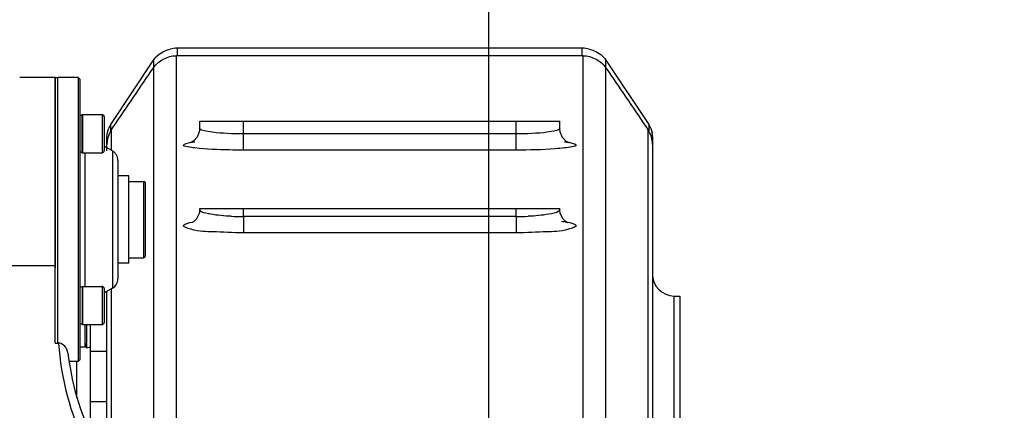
# Model space of a CAD drawing. Header units: millimetres. Extents: x 0 to 11890, y 0 to 8410.
# Tile 25 of 104: x 4569 to 4750, y 5889 to 5961. Entities that reach past the tile are written whole.
import ezdxf

# ---------------------------------------------------------------- set-up
doc = ezdxf.new("R2010")
doc.units = ezdxf.units.MM
doc.header["$LTSCALE"] = 653.95
doc.layers.get('0').update_dxf_attribs({"linetype": 'CONTINUOUS'})
for name, color, linetype in [('304102000079DXF_CONTINUOUS_LINE', 7, 'CONTINUOUS'), ('304102000080DXF_CONTINUOUS_LINE', 7, 'CONTINUOUS'), ('304104000212DXF_CONTINUOUS_LINE', 7, 'CONTINUOUS'), ('304105000162DXF_CONTINUOUS_LINE', 7, 'CONTINUOUS'), ('304105000172DXF_CONTINUOUS_LINE', 7, 'CONTINUOUS'), ('304105000173DXF_CONTINUOUS_LINE', 7, 'CONTINUOUS'), ('501023000062DXF_CONTINUOUS_LINE', 7, 'CONTINUOUS'), ('501023000069DXF_CONTINUOUS_LINE', 7, 'CONTINUOUS'), ('604006000001DXF_CONTINUOUS_LINE', 7, 'CONTINUOUS'), ('604006000002DXF_CONTINUOUS_LINE', 7, 'CONTINUOUS'), ('604007000001DXF_CONTINUOUS_LINE', 7, 'CONTINUOUS'), ('626001000001DXF_CONTINUOUS_LINE', 7, 'CONTINUOUS'), ('RB30-1-B-JSZL_DXF_DIMENSION', 7, 'CONTINUOUS')]:
    doc.layers.add(name, color=color, linetype=linetype)
doc.styles.get("Standard").update_dxf_attribs({"font": 'txt', "width": 0.7})
doc.dimstyles.new('DIMSTYLE_11', dxfattribs={"dimtxt": 70, "dimasz": 50, "dimexe": 1.5, "dimexo": 0, "dimgap": 1.75, "dimtad": 1, "dimdec": 1, "dimdsep": 46, "dimtxsty": 'Standard', "dimblk": '_FILLED', "dimblk1": '_FILLED', "dimblk2": '_FILLED', "dimcen": 0.09, "dimclrt": 5, "dimazin": 2, "dimtp": 0.5, "dimtm": 0.5, "dimtfac": 1, "dimtdec": 1, "dimtofl": 0, "dimtmove": 0, "dimatfit": 3, "dimldrblk": '_FILLED', "dimfxl": 0, "dimtolj": 1, "dimarcsym": 0})
doc.dimstyles.new('DIMSTYLE_9', dxfattribs={"dimtxt": 70, "dimasz": 50, "dimexe": 1.5, "dimexo": 0, "dimgap": 1.75, "dimtad": 1, "dimdsep": 46, "dimtxsty": 'Standard', "dimblk": '_FILLED', "dimblk1": '_FILLED', "dimblk2": '_FILLED', "dimcen": 0.09, "dimclrt": 5, "dimazin": 2, "dimtp": 0.5, "dimtm": 0.5, "dimtfac": 1, "dimtofl": 0, "dimtmove": 0, "dimatfit": 3, "dimldrblk": '_FILLED', "dimfxl": 0, "dimtolj": 1, "dimarcsym": 0})

# ---------------------------------------------------------------- blocks, each defined once
blk = doc.blocks.new('_FILLED')
at = {"color": 0, "linetype": 'ByBlock'}
blk.add_solid([(0, 0), (-1, 0.17), (-1, -0.17)], dxfattribs=at)
blk = doc.blocks.new('*D25')
at = {"layer": 'RB30-1-B-JSZL_DXF_DIMENSION', "color": 2, "linetype": 'Continuous'}
for p, q in [((4354.39, 5860.86), (4354.39, 6101.36)), ((4655.39, 5718.16), (4655.39, 6101.36)), ((4354.39, 6086.36), (4504.89, 6086.36)), ((4655.39, 6086.36), (4504.89, 6086.36))]:
    blk.add_line(p, q, dxfattribs=at)
at = {"layer": 'RB30-1-B-JSZL_DXF_DIMENSION', "color": 2, "linetype": 'Continuous', "xscale": 50, "yscale": 50, "zscale": 50, "rotation": 180}
blk.add_blockref('_FILLED', (4354.39, 6086.36), dxfattribs=at)
at = {"layer": 'RB30-1-B-JSZL_DXF_DIMENSION', "color": 2, "linetype": 'Continuous', "xscale": 50, "yscale": 50, "zscale": 50}
blk.add_blockref('_FILLED', (4655.39, 6086.36), dxfattribs=at)
blk = doc.blocks.new('*D26')
at = {"layer": 'RB30-1-B-JSZL_DXF_DIMENSION', "color": 2, "linetype": 'Continuous'}
for p, q in [((4655.39, 5718.16), (4655.39, 6101.36)), ((4851.91, 5876.63), (4851.91, 6101.36)), ((4655.39, 6086.36), (4605.39, 6086.36)), ((4605.39, 6086.36), (4753.65, 6086.36)), ((5124.96, 6086.36), (4753.65, 6086.36)), ((4851.91, 6086.36), (5124.96, 6086.36))]:
    blk.add_line(p, q, dxfattribs=at)
at = {"layer": 'RB30-1-B-JSZL_DXF_DIMENSION', "color": 2, "linetype": 'Continuous', "xscale": 50, "yscale": 50, "zscale": 50}
blk.add_blockref('_FILLED', (4655.39, 6086.36), dxfattribs=at)
at = {"layer": 'RB30-1-B-JSZL_DXF_DIMENSION', "color": 2, "linetype": 'Continuous', "xscale": 50, "yscale": 50, "zscale": 50, "rotation": 180}
blk.add_blockref('_FILLED', (4851.91, 6086.36), dxfattribs=at)

msp = doc.modelspace()

# ---------------------------------------------------------------- linework, layer by layer
at = {"layer": '304102000079DXF_CONTINUOUS_LINE', "color": 9, "linetype": 'Continuous'}
for p, q in [((4598.069, 5954.164), (4598.069, 5893.616)), ((4672.718, 5870.546), (4672.718, 5954.164)), ((4593.909, 5951.975), (4593.909, 5920.604)), ((4676.878, 5868.848), (4676.878, 5951.975)), ((4586.234, 5936.741), (4586.234, 5940.651)), ((4610.394, 5936.879), (4610.394, 5942.164)), ((4660.394, 5936.879), (4660.394, 5942.164)), ((4684.554, 5940.65), (4684.554, 5859.762)), ((4660.394, 5939.866), (4610.394, 5939.866)), ((4660.394, 5936.879), (4610.394, 5936.879)), ((4610.393, 5924.708), (4610.394, 5926.164)), ((4660.395, 5924.708), (4660.394, 5926.164)), ((4660.395, 5924.708), (4610.393, 5924.708)), ((4610.394, 5924.708), (4610.394, 5921.729)), ((4660.394, 5924.708), (4660.394, 5921.729)), ((4593.909, 5920.604), (4593.909, 5878.911)), ((4660.394, 5921.729), (4610.394, 5921.729)), ((4586.234, 5895.255), (4586.234, 5911.494)), ((4689.394, 5886.164), (4689.394, 5910.164)), ((4586.234, 5876.816), (4586.234, 5895.255)), ((4598.069, 5893.616), (4598.068, 5881.104))]:
    msp.add_line(p, q, dxfattribs=at)
at = {"layer": '304102000079DXF_CONTINUOUS_LINE', "color": 7, "linetype": 'Continuous'}
for p, q in [((4672.718, 5954.164), (4598.069, 5954.164)), ((4586.234, 5940.651), (4586.613, 5941.21)), ((4586.234, 5940.651), (4586.613, 5941.21)), ((4602.394, 5940.842), (4602.394, 5942.164)), ((4602.394, 5942.164), (4668.394, 5942.164)), ((4668.394, 5940.842), (4668.394, 5942.164)), ((4684.175, 5941.21), (4684.554, 5940.65)), ((4684.175, 5941.21), (4684.554, 5940.65)), ((4585.394, 5936.741), (4585.394, 5937.922)), ((4685.394, 5937.922), (4685.394, 5862.982)), ((4602.394, 5926.008), (4602.305, 5925.301)), ((4602.394, 5926.007), (4602.394, 5926.164)), ((4602.397, 5926.164), (4668.391, 5926.164)), ((4668.394, 5926.007), (4668.394, 5926.164)), ((4585.394, 5878.564), (4585.394, 5911.009)), ((4689.394, 5910.164), (4690.394, 5910.164)), ((4690.394, 5910.162), (4690.394, 5886.164)), ((4579.894, 5891.588), (4579.894, 5898.164))]:
    msp.add_line(p, q, dxfattribs=at)
for points in [[(4602.394, 5940.843), (4602.325, 5940.211), (4601.904, 5939.228), (4601.311, 5938.587), (4600.839, 5938.296), (4600.705, 5938.241)], [(4670.009, 5938.259), (4670.093, 5938.238), (4669.974, 5938.284), (4669.526, 5938.549), (4668.922, 5939.171), (4668.474, 5940.165), (4668.394, 5940.843)], [(4669.815, 5923.59), (4669.835, 5923.584), (4669.554, 5923.74), (4668.997, 5924.261), (4668.496, 5925.253), (4668.394, 5926.008)], [(4602.305, 5925.301), (4601.818, 5924.296), (4601.249, 5923.75), (4601.012, 5923.611)]]:
    msp.add_lwpolyline(points, dxfattribs=at)
for centre, radius, start, end in [((4590.302, 5937.898), 4.912, 145.91193, 163.40464), ((4680.486, 5937.897), 4.912, 16.59979, 34.08809), ((4590.265, 5937.918), 4.871, 163.51059, 179.95261), ((4680.523, 5937.918), 4.871, 0.04742, 16.49385), ((4689.394, 5914.164), 4, 180, 270)]:
    msp.add_arc(centre, radius, start, end, dxfattribs=at)
at = {"layer": '304102000079DXF_CONTINUOUS_LINE', "color": 9, "linetype": 'Continuous'}
for centre, radius, start, end in [((4610.371, 5971.579), 46.872, 267.30617, 270.02584), ((4660.416, 5971.581), 46.874, 269.9742, 272.69368)]:
    msp.add_arc(centre, radius, start, end, dxfattribs=at)
at = {"layer": '304102000079DXF_CONTINUOUS_LINE', "color": 7, "linetype": 'Continuous'}
for points in [[(4593.909, 5951.975), (4594.789, 5953.272), (4596.502, 5954.164), (4598.069, 5954.164)], [(4672.718, 5954.164), (4674.285, 5954.164), (4675.999, 5953.272), (4676.878, 5951.975)], [(4586.613, 5941.21), (4589.045, 5944.799), (4591.477, 5948.387), (4593.909, 5951.975)], [(4676.878, 5951.975), (4679.311, 5948.387), (4681.743, 5944.799), (4684.175, 5941.21)]]:
    msp.add_open_spline(points, degree=3, dxfattribs=at)
at = {"layer": '304102000079DXF_CONTINUOUS_LINE', "color": 9, "linetype": 'Continuous'}
for points, knots in [([(4610.394, 5939.866), (4608.502, 5939.866), (4605.792, 5939.936), (4603.507, 5940.357), (4602.394, 5940.606), (4602.394, 5940.842)], [0, 0, 0, 0, 0.6970957, 0.9129022, 1, 1, 1, 1]), ([(4668.394, 5940.842), (4668.394, 5940.606), (4667.281, 5940.357), (4664.996, 5939.936), (4662.285, 5939.866), (4660.394, 5939.866)], [0, 0, 0, 0, 0.0870979, 0.3029052, 1, 1, 1, 1]), ([(4601.504, 5937.282), (4600.793, 5937.369), (4598.315, 5937.595), (4600.274, 5938.239), (4600.743, 5938.313)], [0, 0, 0, 0, 0.6012507, 1, 1, 1, 1]), ([(4600.743, 5938.313), (4600.863, 5938.332), (4601.115, 5938.369), (4601.369, 5938.401), (4601.502, 5938.417)], [0, 0, 0, 0, 0.4751317, 1, 1, 1, 1]), ([(4610.394, 5936.879), (4609.539, 5936.878), (4606.573, 5936.915), (4603.601, 5937.027), (4601.504, 5937.282)], [0, 0, 0, 0, 0.2881584, 1, 1, 1, 1]), ([(4669.286, 5937.283), (4668.703, 5937.212), (4665.746, 5936.946), (4662.775, 5936.878), (4660.394, 5936.879)], [0, 0, 0, 0, 0.1978398, 1, 1, 1, 1]), ([(4669.284, 5938.417), (4669.419, 5938.401), (4669.676, 5938.368), (4669.931, 5938.331), (4670.053, 5938.312)], [0, 0, 0, 0, 0.5252429, 1, 1, 1, 1]), ([(4670.053, 5938.312), (4670.519, 5938.238), (4672.468, 5937.592), (4669.995, 5937.369), (4669.286, 5937.283)], [0, 0, 0, 0, 0.397689, 1, 1, 1, 1]), ([(4604.409, 5925.148), (4604.12, 5925.201), (4603.497, 5925.367), (4602.395, 5925.563), (4602.394, 5926.008)], [0, 0, 0, 0, 0.3979946, 1, 1, 1, 1]), ([(4668.394, 5926.008), (4668.393, 5925.919), (4667.86, 5925.274), (4667.03, 5925.267), (4666.378, 5925.148)], [0, 0, 0, 0, 0.1183802, 1, 1, 1, 1]), ([(4610.394, 5921.729), (4608.526, 5921.728), (4605.031, 5921.968), (4602.089, 5921.919), (4598.514, 5923.121), (4600.482, 5923.598), (4601.069, 5923.707)], [0, 0, 0, 0, 0.4320372, 0.7452255, 0.8619648, 1, 1, 1, 1]), ([(4669.722, 5923.706), (4670.308, 5923.598), (4672.273, 5923.12), (4668.697, 5921.919), (4665.756, 5921.967), (4662.261, 5921.728), (4660.394, 5921.729)], [0, 0, 0, 0, 0.1378777, 0.2547239, 0.567962, 1, 1, 1, 1]), ([(4668.705, 5923.865), (4668.883, 5923.842), (4669.223, 5923.793), (4669.561, 5923.736), (4669.722, 5923.706)], [0, 0, 0, 0, 0.5254694, 1, 1, 1, 1])]:
    msp.add_open_spline(points, degree=3, knots=knots, dxfattribs=at)
for points in [[(4608.169, 5924.759), (4606.91, 5924.819), (4605.648, 5924.92), (4604.409, 5925.148)], [(4666.378, 5925.148), (4665.139, 5924.92), (4663.877, 5924.819), (4662.619, 5924.759)]]:
    msp.add_open_spline(points, degree=3, dxfattribs=at)
at = {"layer": '304102000080DXF_CONTINUOUS_LINE', "color": 7, "linetype": 'Continuous'}
for p, q in [((4575.894, 5950.164), (4569.394, 5950.164)), ((4575.894, 5901.546), (4575.894, 5950.163)), ((4575.894, 5901.546), (4576.515, 5901.546))]:
    msp.add_line(p, q, dxfattribs=at)
at = {"layer": '304102000080DXF_CONTINUOUS_LINE', "color": 9, "linetype": 'Continuous'}
msp.add_line((4575.894, 5915.697), (4533.394, 5915.697), dxfattribs=at)
at = {"layer": '304102000080DXF_CONTINUOUS_LINE', "color": 7, "linetype": 'Continuous'}
msp.add_arc((4627.894, 5905.559), 50, 186.66068, 205.67782, dxfattribs=at)
msp.add_open_spline([(4578.231, 5899.76), (4578.21, 5899.939), (4577.986, 5900.754), (4577.188, 5901.546), (4576.515, 5901.546)], degree=3, knots=[0, 0, 0, 0, 0.2116368, 1, 1, 1, 1], dxfattribs=at)
at = {"layer": '304102000080DXF_CONTINUOUS_LINE', "color": 9, "linetype": 'Continuous'}
msp.add_open_spline([(4576.515, 5901.546), (4576.958, 5895.083), (4578.672, 5888.594), (4581.479, 5882.756)], degree=3, dxfattribs=at)
at = {"layer": '304104000212DXF_CONTINUOUS_LINE', "color": 7, "linetype": 'Continuous'}
for p, q in [((4576.394, 5901.546), (4576.394, 5950.164)), ((4580.094, 5950.164), (4576.394, 5950.164)), ((4580.094, 5950.164), (4580.094, 5898.164)), ((4580.394, 5949.864), (4580.094, 5950.164)), ((4580.394, 5949.864), (4580.394, 5898.464)), ((4586.394, 5936.741), (4584.894, 5937.607)), ((4587.394, 5935.009), (4587.394, 5913.318)), ((4586.394, 5911.586), (4584.894, 5910.72)), ((4580.094, 5898.164), (4578.508, 5898.164)), ((4580.394, 5898.464), (4580.094, 5898.164))]:
    msp.add_line(p, q, dxfattribs=at)
at = {"layer": '304104000212DXF_CONTINUOUS_LINE', "color": 9, "linetype": 'Continuous'}
for p, q in [((4581.394, 5911.931), (4581.394, 5936.397)), ((4586.394, 5936.741), (4586.394, 5911.586))]:
    msp.add_line(p, q, dxfattribs=at)
at = {"layer": '304104000212DXF_CONTINUOUS_LINE', "color": 7, "linetype": 'Continuous'}
for centre, start, end in [((4585.394, 5935.009), 0, 60), ((4585.394, 5913.318), 300, 360)]:
    msp.add_arc(centre, 2, start, end, dxfattribs=at)
at = {"layer": '304105000162DXF_CONTINUOUS_LINE', "color": 7, "linetype": 'Continuous'}
for p, q in [((4575.894, 5950.164), (4575.894, 5915.271)), ((4575.894, 5950.164), (4576.394, 5950.164)), ((4576.394, 5901.546), (4576.394, 5950.164))]:
    msp.add_line(p, q, dxfattribs=at)
at = {"layer": '304105000172DXF_CONTINUOUS_LINE', "color": 7, "linetype": 'Continuous'}
msp.add_line((4582.394, 5884.835), (4582.394, 5904.931), dxfattribs=at)
at = {"layer": '304105000172DXF_CONTINUOUS_LINE', "color": 9, "linetype": 'Continuous'}
for p, q in [((4582.394, 5900.075), (4585.394, 5900.075)), ((4582.394, 5890.827), (4585.394, 5890.827))]:
    msp.add_line(p, q, dxfattribs=at)
at = {"layer": '304105000173DXF_CONTINUOUS_LINE', "color": 9, "linetype": 'Continuous'}
for p, q in [((4598.254, 5955.543), (4598.254, 5954.164)), ((4672.534, 5954.164), (4672.534, 5955.543)), ((4593.944, 5953.366), (4593.944, 5952.011)), ((4676.844, 5952.01), (4676.844, 5953.366)), ((4586.084, 5940.341), (4586.084, 5941.569)), ((4684.704, 5941.569), (4684.704, 5940.34))]:
    msp.add_line(p, q, dxfattribs=at)
at = {"layer": '304105000173DXF_CONTINUOUS_LINE', "color": 7, "linetype": 'Continuous'}
for p, q in [((4672.534, 5955.543), (4598.254, 5955.543)), ((4586.084, 5941.569), (4593.944, 5953.366)), ((4676.844, 5953.366), (4684.704, 5941.569)), ((4585.394, 5937.922), (4585.394, 5939.33)), ((4685.394, 5939.33), (4685.394, 5937.922))]:
    msp.add_line(p, q, dxfattribs=at)
for centre, radius, start, end in [((4598.254, 5949.899), 5.643, 90.00154, 103.15618), ((4672.534, 5949.899), 5.643, 76.84382, 89.99846), ((4589.602, 5939.223), 4.228, 146.29855, 156.32306), ((4681.467, 5939.328), 3.927, 0.02982, 11.46314)]:
    msp.add_arc(centre, radius, start, end, dxfattribs=at)
for points, knots in [([(4593.944, 5953.366), (4594.449, 5954.124), (4595.487, 5954.941), (4596.658, 5955.322), (4596.969, 5955.395)], [0, 0, 0, 0, 0.7399668, 1, 1, 1, 1]), ([(4673.818, 5955.395), (4674.13, 5955.322), (4675.3, 5954.941), (4676.339, 5954.124), (4676.844, 5953.366)], [0, 0, 0, 0, 0.2600332, 1, 1, 1, 1])]:
    msp.add_open_spline(points, degree=3, knots=knots, dxfattribs=at)
for points in [[(4585.394, 5939.33), (4585.394, 5939.872), (4585.512, 5940.424), (4585.73, 5940.921)], [(4684.704, 5941.569), (4684.996, 5941.13), (4685.211, 5940.626), (4685.316, 5940.109)]]:
    msp.add_open_spline(points, degree=3, dxfattribs=at)
at = {"layer": '501023000062DXF_CONTINUOUS_LINE', "color": 7, "linetype": 'Continuous'}
for q in [(4581.394, 5904.931), (4580.394, 5900.804)]:
    msp.add_line((4581.394, 5900.804), q, dxfattribs=at)
at = {"layer": '501023000069DXF_CONTINUOUS_LINE', "color": 7, "linetype": 'Continuous'}
for p, q in [((4580.894, 5943.397), (4580.894, 5936.397)), ((4580.894, 5943.397), (4584.494, 5943.397)), ((4584.894, 5942.997), (4584.894, 5936.797)), ((4580.894, 5936.397), (4584.494, 5936.397)), ((4580.894, 5911.931), (4584.494, 5911.931)), ((4580.894, 5911.93), (4580.894, 5904.931)), ((4584.894, 5911.531), (4584.894, 5905.331)), ((4580.894, 5904.931), (4584.494, 5904.931))]:
    msp.add_line(p, q, dxfattribs=at)
at = {"layer": '501023000069DXF_CONTINUOUS_LINE', "color": 9, "linetype": 'Continuous'}
for p, q in [((4584.494, 5943.397), (4584.494, 5936.397)), ((4584.494, 5911.931), (4584.494, 5904.931))]:
    msp.add_line(p, q, dxfattribs=at)
at = {"layer": '501023000069DXF_CONTINUOUS_LINE', "color": 7, "linetype": 'Continuous'}
for centre, start, end in [((4584.494, 5942.997), 0, 90), ((4584.494, 5936.797), 270, 360), ((4584.494, 5911.531), 0, 90), ((4584.494, 5905.331), 270, 360)]:
    msp.add_arc(centre, 0.4, start, end, dxfattribs=at)
at = {"layer": '604006000001DXF_CONTINUOUS_LINE', "color": 7, "linetype": 'Continuous'}
for p, q in [((4580.394, 5943.178), (4580.843, 5943.397)), ((4580.843, 5936.397), (4580.843, 5943.397)), ((4580.843, 5943.397), (4580.894, 5943.293)), ((4580.394, 5936.616), (4580.843, 5936.397)), ((4580.843, 5936.397), (4580.894, 5936.5)), ((4580.843, 5911.931), (4580.394, 5911.712)), ((4580.843, 5911.931), (4580.843, 5904.931)), ((4580.894, 5911.827), (4580.843, 5911.931)), ((4580.843, 5904.931), (4580.394, 5905.149)), ((4580.894, 5905.034), (4580.843, 5904.931))]:
    msp.add_line(p, q, dxfattribs=at)
at = {"layer": '604006000002DXF_CONTINUOUS_LINE', "color": 7, "linetype": 'Continuous'}
for p, q in [((4581.619, 5904.931), (4581.619, 5900.664)), ((4581.394, 5901.538), (4581.619, 5900.664)), ((4581.619, 5900.664), (4582.394, 5900.863))]:
    msp.add_line(p, q, dxfattribs=at)
at = {"layer": '604007000001DXF_CONTINUOUS_LINE', "color": 7, "linetype": 'Continuous'}
for p, q in [((4589.394, 5932.164), (4587.394, 5932.164)), ((4589.394, 5916.164), (4589.394, 5932.164)), ((4589.394, 5916.164), (4587.394, 5916.164))]:
    msp.add_line(p, q, dxfattribs=at)
at = {"layer": '626001000001DXF_CONTINUOUS_LINE', "color": 7, "linetype": 'Continuous'}
for p, q in [((4589.394, 5931.164), (4592.094, 5931.164)), ((4592.394, 5930.864), (4592.394, 5917.464)), ((4589.394, 5917.164), (4592.094, 5917.164))]:
    msp.add_line(p, q, dxfattribs=at)
at = {"layer": '626001000001DXF_CONTINUOUS_LINE', "color": 9, "linetype": 'Continuous'}
msp.add_line((4592.094, 5931.164), (4592.094, 5917.164), dxfattribs=at)
at = {"layer": '626001000001DXF_CONTINUOUS_LINE', "color": 7, "linetype": 'Continuous'}
for centre, start, end in [((4592.094, 5930.864), 0, 90), ((4592.094, 5917.464), 270, 360)]:
    msp.add_arc(centre, 0.3, start, end, dxfattribs=at)

# ---------------------------------------------------------------- dimensions: what is measured, and where the dimension line sits
at = {"layer": 'RB30-1-B-JSZL_DXF_DIMENSION', "color": 2, "linetype": 'Continuous'}
for base, p1, p2, dimstyle, picture, middle in [((4655.394, 6086.363), (4354.394, 5860.864), (4655.394, 5718.164), 'DIMSTYLE_9', '*D25', (4431.394, 6086.363)), ((4851.906, 6086.363), (4655.394, 5718.164), (4851.906, 5876.63), 'DIMSTYLE_11', '*D26', (4879.957, 6086.363))]:
    dim = msp.add_linear_dim(base=base, p1=p1, p2=p2, dimstyle=dimstyle, dxfattribs=at)
    dim.commit()
    dim.dimension.update_dxf_attribs({"geometry": picture, "text_midpoint": middle, "dimtype": 160})

doc.saveas('drawing.dxf')
